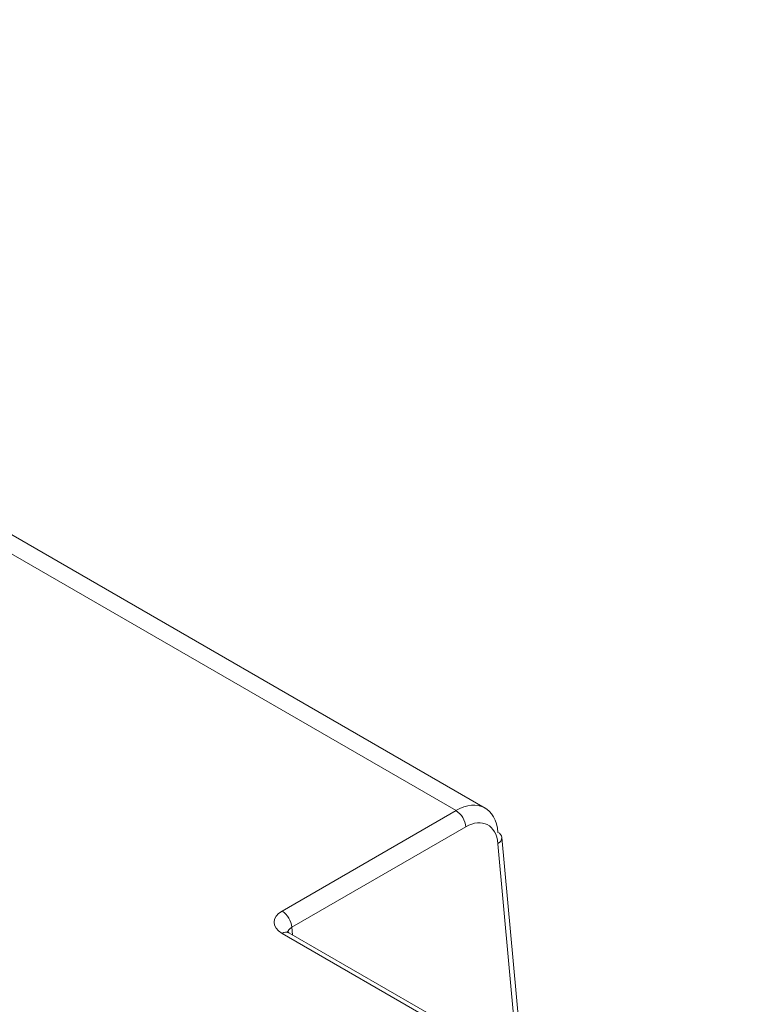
# Model space of a CAD drawing. Header units: millimetres. Extents: x 0 to 2100, y 0 to 1485.
# Tile 121 of 123: x 1719 to 1735, y 1356 to 1377. Entities that reach past the tile are written whole.
import ezdxf

# ---------------------------------------------------------------- set-up
doc = ezdxf.new("R2010")
doc.units = ezdxf.units.MM
doc.header["$LTSCALE"] = 5

msp = doc.modelspace()

# ---------------------------------------------------------------- linework, layer by layer
at = {"color": 7, "linetype": 'Continuous', "lineweight": 15}
for p, q in [((1728.329, 1360.006), (1698.51, 1377.22)), ((1728.964, 1360.062), (1699.124, 1377.288)), ((1724.529, 1357.812), (1728.329, 1360.006)), ((1728.541, 1359.651), (1724.741, 1357.458)), ((1729.789, 1354.388), (1729.332, 1359.421)), ((1734.783, 1351.505), (1724.679, 1357.338))]:
    msp.add_line(p, q, dxfattribs=at)
at = {"color": 8, "linetype": 'Continuous', "lineweight": 15}
for p, q in [((1729.684, 1354.448), (1729.245, 1359.284)), ((1724.741, 1357.458), (1724.756, 1357.293)), ((1730.205, 1354.046), (1724.529, 1357.323))]:
    msp.add_line(p, q, dxfattribs=at)
at = {"color": 7, "linetype": 'Continuous', "lineweight": 15}
for centre, radius, start, end in [((1728.078, 1359.615), 0.464, 4.4665, 57.2659), ((1729.191, 1359.397), 0.143, 9.7568, 67.9078), ((1724.278, 1357.421), 0.464, 4.4665, 57.2659)]:
    msp.add_arc(centre, radius, start, end, dxfattribs=at)
at = {"color": 8, "linetype": 'Continuous', "lineweight": 15}
for centre, radius, start, end in [((1729.177, 1359.424), 0.155, 296.056, 358.9966), ((1724.616, 1357.207), 0.145, 64.2697, 127.0408)]:
    msp.add_arc(centre, radius, start, end, dxfattribs=at)
at = {"color": 7, "linetype": 'Continuous', "lineweight": 15}
for centre, major_axis, ratio, start_param, end_param in [((1728.364, 1358.965), (0.586, 1.105), 0.599879, 5.528509, 7.046945), ((1728.576, 1358.855), (0.435, 0.845), 0.606756, 5.520992, 7.039428), ((1724.955, 1357.568), (0.602, 0), 0.575709, 2.357564, 3.925621)]:
    msp.add_ellipse(centre, major_axis=major_axis, ratio=ratio, start_param=start_param, end_param=end_param, dxfattribs=at)
at = {"color": 8, "linetype": 'Continuous', "lineweight": 15}
msp.add_ellipse((1724.955, 1357.323), major_axis=(0.302, -0.027), ratio=0.569552, start_param=2.408114, end_param=3.244351, dxfattribs=at)
at = {"color": 7, "linetype": 'Continuous', "lineweight": 15}
msp.add_open_spline([(1724.679, 1357.338), (1724.665, 1357.348), (1724.643, 1357.363), (1724.645, 1357.362), (1724.645, 1357.362)], degree=3, knots=[0, 0, 0, 0, 0.616555, 1, 1, 1, 1], dxfattribs=at)

doc.saveas('drawing.dxf')
